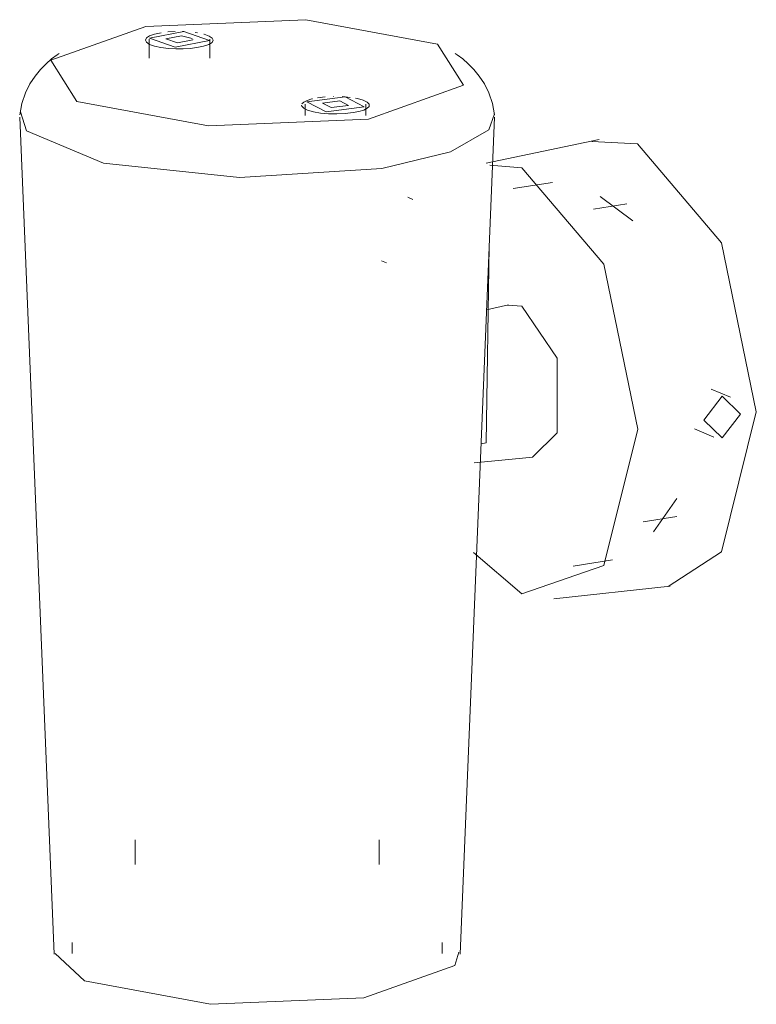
# Model space of a CAD drawing. Header units: millimetres. Extents: x -6597 to -5948, y 205 to 1323.
# Tile 2 of 2: x -6506 to -6441, y 1236 to 1323. Entities that reach past the tile are written whole.
import ezdxf

# ---------------------------------------------------------------- set-up
doc = ezdxf.new("R2010")
doc.units = ezdxf.units.MM
doc.layers.add('Luminarias', color=7, linetype='Continuous', lineweight=20)

# ---------------------------------------------------------------- blocks, each defined once
blk = doc.blocks.new('puk_36_projector - 75300-221 PUK 36 Black projector-563434-00 Isometrico PDF')
at = {"layer": 'Luminarias', "color": 9, "lineweight": 9, "true_color": 0xc0c0c0}
for p, q in [((-6264.135, 1321.023), (-6264.135, 1319.706)), ((-6261.825, 1321.713), (-6262.466, 1321.674)), ((-6261.28, 1321.328), (-6260.338, 1321.085)), ((-6261.065, 1321.712), (-6261.166, 1321.715)), ((-6259.839, 1321.596), (-6260.068, 1321.63)), ((-6258.771, 1319.706), (-6258.771, 1321.023)), ((-6264.135, 1319.706), (-6264.135, 1319.37)), ((-6258.771, 1319.37), (-6258.771, 1319.706)), ((-6249.248, 1315.852), (-6248.562, 1315.934)), ((-6247.845, 1315.969), (-6247.818, 1315.969)), ((-6247.063, 1315.955), (-6246.345, 1315.893)), ((-6250.33, 1315.277), (-6250.33, 1314.3)), ((-6244.966, 1314.3), (-6244.966, 1315.277)), ((-6275.576, 1314.147), (-6272.539, 1240.133)), ((-6236.615, 1240.133), (-6233.578, 1314.147)), ((-6224.339, 1312.154), (-6234.326, 1310.065)), ((-6224.976, 1311.977), (-6220.953, 1311.774)), ((-6231.161, 1309.667), (-6234.003, 1309.901)), ((-6228.459, 1308.374), (-6231.944, 1307.82)), ((-6240.808, 1306.871), (-6241.247, 1307.053)), ((-6221.362, 1304.971), (-6224.252, 1307.117)), ((-6221.876, 1306.485), (-6224.848, 1306.012)), ((-6234.315, 1285.328), (-6234.065, 1302.74)), ((-6243.581, 1301.447), (-6243.142, 1301.264)), ((-6232.339, 1297.55), (-6234.299, 1297.115)), ((-6232.435, 1297.526), (-6231.161, 1297.425)), ((-6212.718, 1289.371), (-6214.445, 1290.089)), ((-6215.909, 1286.571), (-6214.182, 1285.853)), ((-6234.788, 1285.253), (-6234.315, 1285.328)), ((-6235.377, 1283.562), (-6230.196, 1284.065)), ((-6219.541, 1277.477), (-6217.459, 1280.413)), ((-6220.45, 1278.342), (-6217.478, 1278.815)), ((-6235.446, 1275.65), (-6231.161, 1271.982)), ((-6226.636, 1274.424), (-6223.151, 1274.978)), ((-6228.343, 1271.535), (-6218.062, 1272.661)), ((-6265.353, 1250.231), (-6265.353, 1248.047)), ((-6243.801, 1248.047), (-6243.801, 1250.231)), ((-6270.934, 1241.148), (-6270.934, 1240.181)), ((-6238.22, 1240.181), (-6238.22, 1241.148))]:
    blk.add_line(p, q, dxfattribs=at)
for points in [[(-6244.728, 1313.971, 0), (-6236.342, 1316.962, 0), (-6238.638, 1320.603, 0), (-6250.271, 1322.76, 0), (-6264.426, 1322.169, 0)], [(-6264.426, 1322.169, 0), (-6272.811, 1319.177, 0), (-6270.515, 1315.537, 0), (-6258.883, 1313.38, 0), (-6244.728, 1313.971, 0)], [(-6263.059, 1321.6, 0), (-6263.641, 1321.478, 0), (-6264.086, 1321.322, 0), (-6264.365, 1321.142, 0), (-6264.463, 1320.951, 0), (-6264.373, 1320.759, 0), (-6264.099, 1320.579, 0), (-6263.66, 1320.422, 0), (-6263.083, 1320.298, 0), (-6262.405, 1320.214, 0)], [(-6261.839, 1320.34, 0), (-6264.107, 1321.122, 0), (-6261.066, 1321.705, 0)], [(-6261.626, 1320.717, 0), (-6262.642, 1321.067, 0), (-6261.28, 1321.328, 0)], [(-6261.066, 1321.705, 0), (-6258.799, 1320.923, 0), (-6261.839, 1320.34, 0)], [(-6260.258, 1321.007, 0), (-6260.263, 1320.978, 0), (-6261.626, 1320.717, 0)], [(-6259.905, 1320.288, 0), (-6259.313, 1320.409, 0), (-6258.858, 1320.564, 0), (-6258.569, 1320.744, 0), (-6258.463, 1320.937, 0), (-6258.549, 1321.13, 0), (-6258.82, 1321.312, 0), (-6259.26, 1321.471, 0), (-6259.298, 1321.481, 0)], [(-6262.405, 1320.214, 0), (-6261.771, 1320.18, 0), (-6261.124, 1320.18, 0), (-6260.492, 1320.217, 0), (-6259.905, 1320.288, 0)], [(-6275.569, 1314.354, 0), (-6275.383, 1315.36, 0), (-6275.071, 1316.278, 0), (-6274.67, 1317.085, 0), (-6274.217, 1317.776, 0), (-6273.738, 1318.362, 0), (-6273.249, 1318.86, 0), (-6272.761, 1319.286, 0), (-6272.274, 1319.654, 0), (-6272.097, 1319.778, 0)], [(-6233.585, 1314.354, 0), (-6233.77, 1315.36, 0), (-6234.083, 1316.278, 0), (-6234.484, 1317.085, 0), (-6234.937, 1317.776, 0), (-6235.416, 1318.362, 0), (-6235.904, 1318.86, 0), (-6236.393, 1319.286, 0), (-6236.879, 1319.654, 0), (-6237.057, 1319.778, 0)], [(-6250.621, 1315.31, 0), (-6250.459, 1315.471, 0), (-6250.166, 1315.62, 0), (-6249.756, 1315.749, 0), (-6249.685, 1315.766, 0)], [(-6250.194, 1315.493, 0), (-6246.806, 1315.932, 0), (-6245.101, 1315.06, 0)], [(-6245.884, 1315.822, 0), (-6245.711, 1315.787, 0), (-6245.201, 1315.643, 0), (-6244.846, 1315.471, 0), (-6244.67, 1315.282, 0), (-6244.684, 1315.088, 0)], [(-6246.094, 1314.539, 0), (-6246.781, 1314.46, 0), (-6247.522, 1314.428, 0), (-6248.271, 1314.444, 0), (-6248.982, 1314.507, 0), (-6249.609, 1314.614, 0), (-6250.113, 1314.757, 0), (-6250.462, 1314.928, 0), (-6250.635, 1315.117, 0), (-6250.652, 1315.198, 0)], [(-6245.101, 1315.06, 0), (-6248.489, 1314.622, 0), (-6250.194, 1315.493, 0)], [(-6248.789, 1315.374, 0), (-6247.271, 1315.57, 0), (-6246.507, 1315.18, 0)], [(-6246.507, 1315.18, 0), (-6248.025, 1314.983, 0), (-6248.789, 1315.374, 0)], [(-6244.684, 1315.088, 0), (-6244.849, 1314.924, 0), (-6245.151, 1314.773, 0), (-6245.572, 1314.643, 0), (-6246.094, 1314.539, 0)], [(-6275.518, 1314.608, 0), (-6274.978, 1312.924, 0), (-6268.156, 1310.084, 0), (-6256.146, 1308.818, 0), (-6243.538, 1309.61, 0)], [(-6243.538, 1309.61, 0), (-6237.485, 1311.066, 0), (-6234.095, 1313.012, 0), (-6233.596, 1314.433, 0)], [(-6220.953, 1311.774, 0), (-6213.519, 1303.019, 0), (-6210.439, 1288.071, 0), (-6213.519, 1275.686, 0), (-6218.232, 1272.646, 0)], [(-6231.161, 1271.982, 0), (-6223.914, 1274.484, 0), (-6220.911, 1286.558, 0), (-6223.914, 1301.131, 0), (-6231.161, 1309.667, 0)], [(-6231.161, 1297.425, 0), (-6228.052, 1292.83, 0), (-6228.052, 1286.23, 0), (-6230.232, 1284.062, 0)], [(-6215.071, 1287.354, 0), (-6213.45, 1289.453, 0), (-6211.83, 1287.869, 0)], [(-6211.83, 1287.869, 0), (-6213.45, 1285.771, 0), (-6215.071, 1287.354, 0)], [(-6272.43, 1240.165, 0), (-6269.858, 1237.753, 0), (-6258.705, 1235.685, 0), (-6245.134, 1236.251, 0)], [(-6245.134, 1236.251, 0), (-6237.095, 1239.12, 0), (-6236.738, 1240.29, 0)]]:
    blk.add_polyline3d(points, dxfattribs=at)

msp = doc.modelspace()

# ---------------------------------------------------------------- block references
at = {"layer": 'Luminarias', "color": 9, "lineweight": 9, "true_color": 0xc0c0c0}
msp.add_blockref('puk_36_projector - 75300-221 PUK 36 Black projector-563434-00 Isometrico PDF', (-230.433, 0), dxfattribs=at)

doc.saveas('drawing.dxf')
